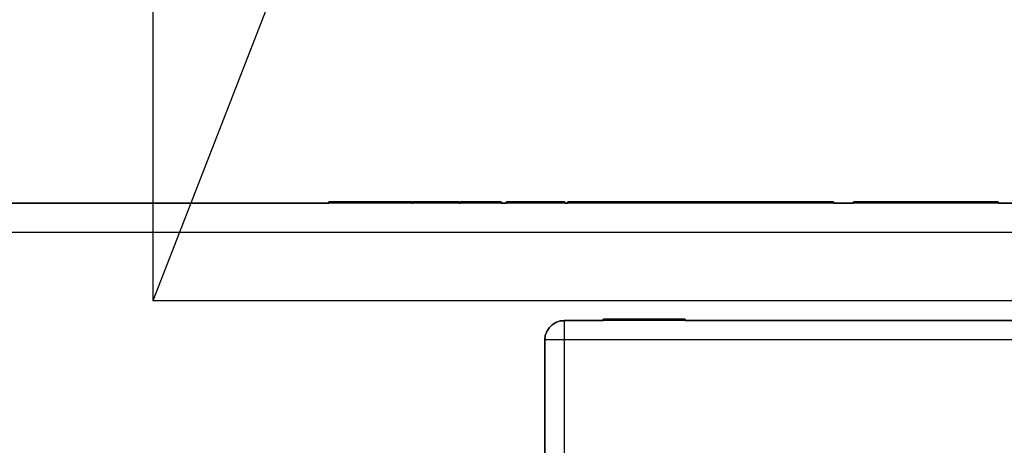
# Model space of a CAD drawing. Header units: inches. Extents: x 0 to 297, y -210 to 0.
# Tile 42 of 82: x 143.387 to 144.645, y -176.2 to -175.656. Entities that reach past the tile are written whole.
import ezdxf

# ---------------------------------------------------------------- set-up
doc = ezdxf.new("R2010")
doc.units = ezdxf.units.IN
doc.header["$MEASUREMENT"] = 0

msp = doc.modelspace()

# ---------------------------------------------------------------- linework, layer by layer
at = {"color": 18, "true_color": 0x000000}
for p, q in [((143.5572, -172.7401), (143.5572, -176.0151)), ((143.7322, -175.5651), (143.5572, -176.0151)), ((142.4993, -175.8901), (143.7823, -175.8901)), ((144.6743, -175.8901), (142.4993, -175.8901)), ((143.7823, -175.8901), (143.7823, -175.8886)), ((143.7823, -175.8886), (143.7873, -175.8886)), ((143.7823, -175.8886), (143.7823, -175.8901)), ((143.7828, -175.8886), (143.7823, -175.8886)), ((143.7833, -175.8886), (143.7828, -175.8886)), ((143.7853, -175.8886), (143.7833, -175.8886)), ((143.7873, -175.8886), (143.7853, -175.8886)), ((143.7873, -175.8886), (143.7908, -175.8886)), ((143.7873, -175.8886), (143.7873, -175.8886)), ((143.7873, -175.8886), (143.7873, -175.8901)), ((143.7908, -175.8886), (143.7873, -175.8886)), ((143.7908, -175.8886), (143.7928, -175.8886)), ((143.7938, -175.8886), (143.7908, -175.8886)), ((143.7908, -175.8886), (143.7908, -175.8901)), ((143.7918, -175.8886), (143.7908, -175.8886)), ((143.7928, -175.8886), (143.7918, -175.8886)), ((143.7928, -175.8886), (143.7938, -175.8886)), ((143.7928, -175.8886), (143.7928, -175.8901)), ((143.7938, -175.8886), (143.7928, -175.8886)), ((143.7938, -175.8886), (143.8073, -175.8886)), ((143.7938, -175.8886), (143.7938, -175.8901)), ((143.7988, -175.8886), (143.7938, -175.8886)), ((143.8108, -175.8886), (143.7988, -175.8886)), ((143.8073, -175.8886), (143.7988, -175.8886)), ((143.8073, -175.8886), (143.8303, -175.8886)), ((143.8108, -175.8886), (143.8073, -175.8886)), ((143.8073, -175.8886), (143.8073, -175.8901)), ((143.8138, -175.8886), (143.8108, -175.8886)), ((143.8188, -175.8886), (143.8138, -175.8886)), ((143.8218, -175.8886), (143.8188, -175.8886)), ((143.8243, -175.8886), (143.8218, -175.8886)), ((143.8243, -175.8886), (143.8218, -175.8886)), ((143.8268, -175.8886), (143.8243, -175.8886)), ((143.8288, -175.8886), (143.8268, -175.8886)), ((143.8313, -175.8886), (143.8268, -175.8886)), ((143.8298, -175.8886), (143.8288, -175.8886)), ((143.8303, -175.8886), (143.8298, -175.8886)), ((143.8303, -175.8886), (143.8313, -175.8886)), ((143.8303, -175.8886), (143.8303, -175.8901)), ((143.8313, -175.8886), (143.8318, -175.8886)), ((143.8313, -175.8886), (143.8313, -175.8901)), ((143.8318, -175.8886), (143.8313, -175.8886)), ((143.8318, -175.8886), (143.8368, -175.8886)), ((143.8318, -175.8886), (143.8318, -175.8901)), ((143.8368, -175.8886), (143.8318, -175.8886)), ((143.8368, -175.8886), (143.8848, -175.8886)), ((143.8368, -175.8886), (143.8368, -175.8901)), ((143.8848, -175.8886), (143.8368, -175.8886)), ((143.8848, -175.8886), (143.8888, -175.8886)), ((143.8848, -175.8886), (143.8848, -175.8901)), ((143.8888, -175.8886), (143.8848, -175.8886)), ((143.8888, -175.8886), (143.8888, -175.8901)), ((143.8888, -175.8886), (143.8888, -175.8901)), ((143.8888, -175.8901), (143.8893, -175.8901)), ((143.8893, -175.8901), (143.8893, -175.8886)), ((143.8893, -175.8886), (143.9078, -175.8886)), ((143.8893, -175.8886), (143.8893, -175.8901)), ((143.9078, -175.8886), (143.8893, -175.8886)), ((143.9078, -175.8886), (143.9318, -175.8886)), ((143.9078, -175.8886), (143.9078, -175.8901)), ((143.9318, -175.8886), (143.9078, -175.8886)), ((143.9318, -175.8886), (143.9488, -175.8886)), ((143.9318, -175.8886), (143.9318, -175.8901)), ((143.9488, -175.8886), (143.9318, -175.8886)), ((143.9488, -175.8886), (143.9488, -175.8901)), ((143.9488, -175.8886), (143.9488, -175.8901)), ((143.9488, -175.8901), (143.9498, -175.8901)), ((143.9498, -175.8901), (143.9498, -175.8886)), ((143.9498, -175.8886), (143.9518, -175.8886)), ((143.9498, -175.8886), (143.9498, -175.8901)), ((143.9518, -175.8886), (143.9498, -175.8886)), ((143.9518, -175.8886), (143.9533, -175.8886)), ((143.9518, -175.8886), (143.9518, -175.8901)), ((143.9528, -175.8886), (143.9518, -175.8886)), ((143.9533, -175.8886), (143.9528, -175.8886)), ((143.9533, -175.8886), (143.9573, -175.8886)), ((143.9533, -175.8886), (143.9533, -175.8901)), ((143.9573, -175.8886), (143.9533, -175.8886)), ((143.9573, -175.8886), (144.0023, -175.8886)), ((143.9573, -175.8886), (143.9573, -175.8901)), ((144.0023, -175.8886), (143.9573, -175.8886)), ((144.0023, -175.8886), (144.0023, -175.8901)), ((144.0023, -175.8886), (144.0023, -175.8901)), ((144.0023, -175.8901), (144.0093, -175.8901)), ((144.0093, -175.8901), (144.0093, -175.8886)), ((144.0093, -175.8886), (144.0253, -175.8886)), ((144.0093, -175.8886), (144.0093, -175.8901)), ((144.0253, -175.8886), (144.0093, -175.8886)), ((144.0253, -175.8886), (144.0463, -175.8886)), ((144.0253, -175.8886), (144.0253, -175.8901)), ((144.0463, -175.8886), (144.0253, -175.8886)), ((144.0463, -175.8886), (144.0653, -175.8886)), ((144.0463, -175.8886), (144.0463, -175.8901)), ((144.0653, -175.8886), (144.0463, -175.8886)), ((144.0653, -175.8886), (144.0838, -175.8886)), ((144.0653, -175.8886), (144.0653, -175.8901)), ((144.0838, -175.8886), (144.0653, -175.8886)), ((144.0838, -175.8886), (144.0838, -175.8901)), ((144.0838, -175.8886), (144.0838, -175.8901)), ((144.0838, -175.8901), (144.0873, -175.8901)), ((144.0873, -175.8901), (144.0873, -175.8886)), ((144.0873, -175.8886), (144.1058, -175.8886)), ((144.0873, -175.8886), (144.0873, -175.8901)), ((144.1058, -175.8886), (144.0873, -175.8886)), ((144.1058, -175.8886), (144.1153, -175.8886)), ((144.1058, -175.8886), (144.1058, -175.8901)), ((144.1073, -175.8886), (144.1058, -175.8886)), ((144.1113, -175.8886), (144.1073, -175.8886)), ((144.1153, -175.8886), (144.1113, -175.8886)), ((144.1153, -175.8886), (144.1248, -175.8886)), ((144.1193, -175.8886), (144.1153, -175.8886)), ((144.1153, -175.8886), (144.1153, -175.8901)), ((144.1223, -175.8886), (144.1193, -175.8886)), ((144.1243, -175.8886), (144.1223, -175.8886)), ((144.1248, -175.8886), (144.1243, -175.8886)), ((144.1248, -175.8886), (144.1458, -175.8886)), ((144.1248, -175.8886), (144.1248, -175.8901)), ((144.1488, -175.8886), (144.1248, -175.8886)), ((144.1458, -175.8886), (144.1498, -175.8886)), ((144.1458, -175.8886), (144.1458, -175.8901)), ((144.1463, -175.8886), (144.1458, -175.8886)), ((144.1473, -175.8886), (144.1463, -175.8886)), ((144.1493, -175.8886), (144.1473, -175.8886)), ((144.1498, -175.8886), (144.1488, -175.8886)), ((144.1488, -175.8886), (144.1488, -175.8886)), ((144.1498, -175.8886), (144.1493, -175.8886)), ((144.1498, -175.8886), (144.1543, -175.8886)), ((144.1498, -175.8886), (144.1498, -175.8901)), ((144.1543, -175.8886), (144.1498, -175.8886)), ((144.1553, -175.8886), (144.1498, -175.8886)), ((144.1523, -175.8886), (144.1523, -175.8886)), ((144.1528, -175.8886), (144.1523, -175.8886)), ((144.1538, -175.8886), (144.1528, -175.8886)), ((144.1553, -175.8886), (144.1538, -175.8886)), ((144.1543, -175.8886), (144.1553, -175.8886)), ((144.1543, -175.8886), (144.1543, -175.8901)), ((144.1553, -175.8886), (144.1543, -175.8886)), ((144.1553, -175.8886), (144.1573, -175.8886)), ((144.1573, -175.8886), (144.1553, -175.8886)), ((144.1553, -175.8886), (144.1553, -175.8901)), ((144.1563, -175.8886), (144.1553, -175.8886)), ((144.1578, -175.8886), (144.1553, -175.8886)), ((144.1573, -175.8886), (144.1563, -175.8886)), ((144.1573, -175.8886), (144.1708, -175.8886)), ((144.1573, -175.8886), (144.1573, -175.8901)), ((144.1588, -175.8886), (144.1573, -175.8886)), ((144.1613, -175.8886), (144.1578, -175.8886)), ((144.1738, -175.8886), (144.1588, -175.8886)), ((144.1613, -175.8886), (144.1588, -175.8886)), ((144.1708, -175.8886), (144.1613, -175.8886)), ((144.1653, -175.8886), (144.1613, -175.8886)), ((144.1748, -175.8886), (144.1653, -175.8886)), ((144.1708, -175.8886), (144.1928, -175.8886)), ((144.1738, -175.8886), (144.1708, -175.8886)), ((144.1708, -175.8886), (144.1708, -175.8901)), ((144.1773, -175.8886), (144.1738, -175.8886)), ((144.1773, -175.8886), (144.1743, -175.8886)), ((144.2063, -175.8886), (144.1748, -175.8886)), ((144.1748, -175.8886), (144.1748, -175.8886)), ((144.1818, -175.8886), (144.1773, -175.8886)), ((144.1848, -175.8886), (144.1818, -175.8886)), ((144.1873, -175.8886), (144.1848, -175.8886)), ((144.1873, -175.8886), (144.1848, -175.8886)), ((144.1898, -175.8886), (144.1873, -175.8886)), ((144.1913, -175.8886), (144.1898, -175.8886)), ((144.1938, -175.8886), (144.1898, -175.8886)), ((144.1923, -175.8886), (144.1913, -175.8886)), ((144.1928, -175.8886), (144.1923, -175.8886)), ((144.1928, -175.8886), (144.1938, -175.8886)), ((144.1928, -175.8886), (144.1928, -175.8901)), ((144.1938, -175.8886), (144.1953, -175.8886)), ((144.1938, -175.8886), (144.1938, -175.8901)), ((144.1953, -175.8886), (144.1938, -175.8886)), ((144.1953, -175.8886), (144.2013, -175.8886)), ((144.1958, -175.8886), (144.1953, -175.8886)), ((144.1953, -175.8886), (144.1953, -175.8901)), ((144.1968, -175.8886), (144.1958, -175.8886)), ((144.1988, -175.8886), (144.1968, -175.8886)), ((144.2003, -175.8886), (144.1988, -175.8886)), ((144.2013, -175.8886), (144.2003, -175.8886)), ((144.2013, -175.8886), (144.2223, -175.8886)), ((144.2013, -175.8886), (144.2013, -175.8901)), ((144.2223, -175.8886), (144.2013, -175.8886)), ((144.2108, -175.8886), (144.2063, -175.8886)), ((144.2063, -175.8886), (144.2063, -175.8886)), ((144.2108, -175.8886), (144.2108, -175.8886)), ((144.2588, -175.8886), (144.2108, -175.8886)), ((144.2223, -175.8886), (144.2338, -175.8886)), ((144.2223, -175.8886), (144.2223, -175.8901)), ((144.2338, -175.8886), (144.2223, -175.8886)), ((144.2338, -175.8886), (144.2518, -175.8886)), ((144.2338, -175.8886), (144.2338, -175.8901)), ((144.2518, -175.8886), (144.2338, -175.8886)), ((144.2518, -175.8886), (144.2548, -175.8886)), ((144.2518, -175.8886), (144.2518, -175.8901)), ((144.2543, -175.8886), (144.2518, -175.8886)), ((144.2548, -175.8886), (144.2543, -175.8886)), ((144.2548, -175.8886), (144.2768, -175.8886)), ((144.2548, -175.8886), (144.2548, -175.8901)), ((144.2768, -175.8886), (144.2548, -175.8886)), ((144.2588, -175.8886), (144.2588, -175.8886)), ((144.2628, -175.8886), (144.2588, -175.8886)), ((144.2638, -175.8886), (144.2628, -175.8886)), ((144.2628, -175.8886), (144.2628, -175.8886)), ((144.2653, -175.8886), (144.2638, -175.8886)), ((144.2653, -175.8886), (144.2653, -175.8886)), ((144.2693, -175.8886), (144.2653, -175.8886)), ((144.2693, -175.8886), (144.2693, -175.8886)), ((144.2713, -175.8886), (144.2693, -175.8886)), ((144.2733, -175.8886), (144.2713, -175.8886)), ((144.2713, -175.8886), (144.2713, -175.8886)), ((144.2718, -175.8886), (144.2713, -175.8886)), ((144.2733, -175.8886), (144.2718, -175.8886)), ((144.2733, -175.8886), (144.2733, -175.8886)), ((144.2773, -175.8886), (144.2733, -175.8886)), ((144.2768, -175.8886), (144.2843, -175.8886)), ((144.2768, -175.8886), (144.2768, -175.8901)), ((144.2843, -175.8886), (144.2768, -175.8886)), ((144.2888, -175.8886), (144.2773, -175.8886)), ((144.2853, -175.8886), (144.2773, -175.8886)), ((144.2843, -175.8886), (144.2903, -175.8886)), ((144.2843, -175.8886), (144.2843, -175.8901)), ((144.2903, -175.8886), (144.2843, -175.8886)), ((144.2888, -175.8886), (144.2853, -175.8886)), ((144.2853, -175.8886), (144.2853, -175.8886)), ((144.2923, -175.8886), (144.2888, -175.8886)), ((144.2903, -175.8886), (144.3168, -175.8886)), ((144.2903, -175.8886), (144.2903, -175.8901)), ((144.3168, -175.8886), (144.2903, -175.8886)), ((144.2923, -175.8886), (144.2903, -175.8886)), ((144.2968, -175.8886), (144.2923, -175.8886)), ((144.3003, -175.8886), (144.2968, -175.8886)), ((144.3028, -175.8886), (144.3003, -175.8886)), ((144.3028, -175.8886), (144.3003, -175.8886)), ((144.3053, -175.8886), (144.3028, -175.8886)), ((144.3068, -175.8886), (144.3053, -175.8886)), ((144.3093, -175.8886), (144.3053, -175.8886)), ((144.3083, -175.8886), (144.3068, -175.8886)), ((144.3083, -175.8886), (144.3083, -175.8886)), ((144.3083, -175.8886), (144.3083, -175.8886)), ((144.3093, -175.8886), (144.3093, -175.8886)), ((144.3113, -175.8886), (144.3093, -175.8886)), ((144.3113, -175.8886), (144.3113, -175.8886)), ((144.3133, -175.8886), (144.3133, -175.8886)), ((144.3313, -175.8886), (144.3133, -175.8886)), ((144.3168, -175.8886), (144.3178, -175.8886)), ((144.3178, -175.8886), (144.3168, -175.8886)), ((144.3168, -175.8886), (144.3168, -175.8901)), ((144.3178, -175.8886), (144.3198, -175.8886)), ((144.3178, -175.8886), (144.3178, -175.8901)), ((144.3198, -175.8886), (144.3178, -175.8886)), ((144.3198, -175.8886), (144.3248, -175.8886)), ((144.3198, -175.8886), (144.3198, -175.8901)), ((144.3248, -175.8886), (144.3198, -175.8886)), ((144.3248, -175.8886), (144.3553, -175.8886)), ((144.3248, -175.8886), (144.3248, -175.8901)), ((144.3598, -175.8886), (144.3248, -175.8886)), ((144.3313, -175.8886), (144.3313, -175.8886)), ((144.3563, -175.8886), (144.3313, -175.8886)), ((144.3553, -175.8886), (144.3598, -175.8886)), ((144.3553, -175.8886), (144.3553, -175.8901)), ((144.3598, -175.8886), (144.3553, -175.8886)), ((144.3563, -175.8886), (144.3563, -175.8886)), ((144.3728, -175.8886), (144.3563, -175.8886)), ((144.3598, -175.8886), (144.4223, -175.8886)), ((144.3598, -175.8886), (144.3598, -175.8901)), ((144.4223, -175.8886), (144.3598, -175.8886)), ((144.3728, -175.8886), (144.3728, -175.8886)), ((144.3793, -175.8886), (144.3793, -175.8886)), ((144.4043, -175.8886), (144.3793, -175.8886)), ((144.4043, -175.8886), (144.4043, -175.8886)), ((144.4223, -175.8886), (144.4268, -175.8886)), ((144.4223, -175.8886), (144.4223, -175.8901)), ((144.4268, -175.8886), (144.4223, -175.8886)), ((144.4268, -175.8886), (144.4268, -175.8901)), ((144.4268, -175.8886), (144.4268, -175.8901)), ((144.4268, -175.8901), (144.4523, -175.8901)), ((144.4523, -175.8901), (144.4523, -175.8886)), ((144.4523, -175.8886), (144.4548, -175.8886)), ((144.4523, -175.8886), (144.4523, -175.8901)), ((144.4548, -175.8886), (144.4523, -175.8886)), ((144.4548, -175.8886), (144.4593, -175.8886)), ((144.4573, -175.8886), (144.4548, -175.8886)), ((144.4548, -175.8886), (144.4548, -175.8901)), ((144.4593, -175.8886), (144.4573, -175.8886)), ((144.4593, -175.8886), (144.4623, -175.8886)), ((144.4608, -175.8886), (144.4593, -175.8886)), ((144.4593, -175.8886), (144.4593, -175.8901)), ((144.4618, -175.8886), (144.4608, -175.8886)), ((144.4623, -175.8886), (144.4618, -175.8886)), ((144.4623, -175.8886), (144.4978, -175.8886)), ((144.4623, -175.8886), (144.4623, -175.8901)), ((144.4978, -175.8886), (144.4623, -175.8886)), ((144.4978, -175.8886), (144.4998, -175.8886)), ((144.4978, -175.8886), (144.4978, -175.8901)), ((144.4998, -175.8886), (144.4978, -175.8886)), ((144.5013, -175.8886), (144.4978, -175.8886)), ((144.4998, -175.8886), (144.5013, -175.8886)), ((144.5013, -175.8886), (144.4998, -175.8886)), ((144.4998, -175.8886), (144.4998, -175.8901)), ((144.5013, -175.8886), (144.5098, -175.8886)), ((144.5013, -175.8886), (144.5013, -175.8901)), ((144.5098, -175.8886), (144.5013, -175.8886)), ((144.5058, -175.8886), (144.5058, -175.8886)), ((144.5063, -175.8886), (144.5058, -175.8886)), ((144.5098, -175.8886), (144.5183, -175.8886)), ((144.5183, -175.8886), (144.5098, -175.8886)), ((144.5098, -175.8886), (144.5098, -175.8901)), ((144.5183, -175.8886), (144.5198, -175.8886)), ((144.5228, -175.8886), (144.5183, -175.8886)), ((144.5183, -175.8886), (144.5183, -175.8901)), ((144.5198, -175.8886), (144.5183, -175.8886)), ((144.5198, -175.8886), (144.5213, -175.8886)), ((144.5213, -175.8886), (144.5198, -175.8886)), ((144.5198, -175.8886), (144.5198, -175.8901)), ((144.5213, -175.8886), (144.5228, -175.8886)), ((144.5213, -175.8886), (144.5213, -175.8901)), ((144.5228, -175.8886), (144.5303, -175.8886)), ((144.5303, -175.8886), (144.5228, -175.8886)), ((144.5228, -175.8886), (144.5228, -175.8901)), ((144.5303, -175.8886), (144.5228, -175.8886)), ((144.5303, -175.8886), (144.5313, -175.8886)), ((144.5373, -175.8886), (144.5303, -175.8886)), ((144.5303, -175.8886), (144.5303, -175.8901)), ((144.5313, -175.8886), (144.5373, -175.8886)), ((144.5313, -175.8886), (144.5313, -175.8901)), ((144.5328, -175.8886), (144.5313, -175.8886)), ((144.5373, -175.8886), (144.5328, -175.8886)), ((144.5373, -175.8886), (144.5428, -175.8886)), ((144.5428, -175.8886), (144.5373, -175.8886)), ((144.5373, -175.8886), (144.5373, -175.8901)), ((144.5428, -175.8886), (144.5858, -175.8886)), ((144.5428, -175.8886), (144.5428, -175.8901)), ((144.5858, -175.8886), (144.5428, -175.8886)), ((144.5858, -175.8886), (144.6373, -175.8886)), ((144.5858, -175.8886), (144.5858, -175.8901)), ((144.6373, -175.8886), (144.5858, -175.8886)), ((144.6373, -175.8886), (144.6373, -175.8901)), ((144.6373, -175.8886), (144.6373, -175.8901)), ((144.6373, -175.8901), (144.6743, -175.8901)), ((144.6743, -175.9276), (142.4993, -175.9276)), ((145.2572, -176.0151), (143.5572, -176.0151)), ((144.0675, -176.0456), (144.072, -176.0426)), ((144.072, -176.0426), (144.0675, -176.0456)), ((144.072, -176.0426), (144.0775, -176.0406)), ((144.0775, -176.0406), (144.072, -176.0426)), ((144.083, -176.0401), (144.0775, -176.0406)), ((144.0775, -176.0406), (144.083, -176.0406)), ((144.083, -176.0406), (144.083, -176.0401)), ((144.083, -176.0401), (144.1325, -176.0401)), ((144.833, -176.0401), (144.083, -176.0401)), ((144.083, -176.0406), (144.083, -176.0401)), ((144.083, -176.0406), (144.083, -176.0426)), ((144.083, -176.0426), (144.083, -176.0456)), ((144.1325, -176.0401), (144.1325, -176.0386)), ((144.1325, -176.0386), (144.1345, -176.0386)), ((144.1325, -176.0386), (144.1325, -176.0401)), ((144.1325, -176.0386), (144.1325, -176.0386)), ((144.1325, -176.0386), (144.1325, -176.0401)), ((144.133, -176.0386), (144.1325, -176.0386)), ((144.1325, -176.0386), (144.1325, -176.0401)), ((144.133, -176.0386), (144.1325, -176.0386)), ((144.1335, -176.0386), (144.133, -176.0386)), ((144.1335, -176.0386), (144.133, -176.0386)), ((144.133, -176.0386), (144.133, -176.0386)), ((144.1345, -176.0386), (144.1335, -176.0386)), ((144.1345, -176.0386), (144.1375, -176.0386)), ((144.1345, -176.0386), (144.1345, -176.0401)), ((144.1375, -176.0386), (144.1345, -176.0386)), ((144.1375, -176.0386), (144.1395, -176.0386)), ((144.1415, -176.0386), (144.1375, -176.0386)), ((144.1385, -176.0386), (144.1375, -176.0386)), ((144.1385, -176.0386), (144.1375, -176.0386)), ((144.1375, -176.0386), (144.1375, -176.0401)), ((144.139, -176.0386), (144.1385, -176.0386)), ((144.1405, -176.0386), (144.139, -176.0386)), ((144.1395, -176.0386), (144.139, -176.0386)), ((144.1395, -176.0386), (144.144, -176.0386)), ((144.1395, -176.0386), (144.1395, -176.0386)), ((144.14, -176.0386), (144.1395, -176.0386)), ((144.1395, -176.0386), (144.1395, -176.0386)), ((144.1395, -176.0386), (144.1395, -176.0401)), ((144.1395, -176.0386), (144.1395, -176.0386)), ((144.141, -176.0386), (144.14, -176.0386)), ((144.141, -176.0386), (144.14, -176.0386)), ((144.1415, -176.0386), (144.141, -176.0386)), ((144.142, -176.0386), (144.1415, -176.0386)), ((144.1415, -176.0386), (144.1415, -176.0386)), ((144.143, -176.0386), (144.142, -176.0386)), ((144.15, -176.0386), (144.1425, -176.0386)), ((144.144, -176.0386), (144.143, -176.0386)), ((144.144, -176.0386), (144.143, -176.0386)), ((144.144, -176.0386), (144.145, -176.0386)), ((144.145, -176.0386), (144.144, -176.0386)), ((144.144, -176.0386), (144.144, -176.0401)), ((144.145, -176.0386), (144.1685, -176.0386)), ((144.145, -176.0386), (144.145, -176.0401)), ((144.1685, -176.0386), (144.145, -176.0386)), ((144.1685, -176.0386), (144.1805, -176.0386)), ((144.1805, -176.0386), (144.1685, -176.0386)), ((144.1685, -176.0386), (144.1685, -176.0401)), ((144.173, -176.0386), (144.171, -176.0386)), ((144.1755, -176.0386), (144.173, -176.0386)), ((144.1805, -176.0386), (144.1755, -176.0386)), ((144.1805, -176.0386), (144.1755, -176.0386)), ((144.1755, -176.0386), (144.1755, -176.0386)), ((144.1805, -176.0386), (144.182, -176.0386)), ((144.182, -176.0386), (144.1805, -176.0386)), ((144.1805, -176.0386), (144.1805, -176.0401)), ((144.182, -176.0386), (144.183, -176.0386)), ((144.183, -176.0386), (144.182, -176.0386)), ((144.182, -176.0386), (144.182, -176.0401)), ((144.183, -176.0386), (144.182, -176.0386)), ((144.183, -176.0386), (144.185, -176.0386)), ((144.184, -176.0386), (144.183, -176.0386)), ((144.183, -176.0386), (144.183, -176.0401)), ((144.1845, -176.0386), (144.184, -176.0386)), ((144.1845, -176.0386), (144.184, -176.0386)), ((144.1865, -176.0386), (144.1845, -176.0386)), ((144.185, -176.0386), (144.1845, -176.0386)), ((144.185, -176.0386), (144.1865, -176.0386)), ((144.185, -176.0386), (144.185, -176.0386)), ((144.185, -176.0386), (144.185, -176.0401)), ((144.185, -176.0386), (144.185, -176.0386)), ((144.185, -176.0386), (144.185, -176.0401)), ((144.1855, -176.0386), (144.185, -176.0386)), ((144.1865, -176.0386), (144.1855, -176.0386)), ((144.1865, -176.0386), (144.19, -176.0386)), ((144.1865, -176.0386), (144.1865, -176.0401)), ((144.19, -176.0386), (144.1865, -176.0386)), ((144.19, -176.0386), (144.192, -176.0386)), ((144.193, -176.0386), (144.19, -176.0386)), ((144.1905, -176.0386), (144.19, -176.0386)), ((144.194, -176.0386), (144.19, -176.0386)), ((144.19, -176.0386), (144.19, -176.0401)), ((144.1915, -176.0386), (144.1905, -176.0386)), ((144.192, -176.0386), (144.1915, -176.0386)), ((144.192, -176.0386), (144.194, -176.0386)), ((144.192, -176.0386), (144.192, -176.0386)), ((144.192, -176.0386), (144.192, -176.0401)), ((144.1925, -176.0386), (144.192, -176.0386)), ((144.192, -176.0386), (144.192, -176.0386)), ((144.192, -176.0386), (144.192, -176.0386)), ((144.193, -176.0386), (144.1925, -176.0386)), ((144.1935, -176.0386), (144.193, -176.0386)), ((144.194, -176.0386), (144.1935, -176.0386)), ((144.194, -176.0386), (144.1935, -176.0386)), ((144.194, -176.0386), (144.2105, -176.0386)), ((144.2105, -176.0386), (144.194, -176.0386)), ((144.194, -176.0386), (144.194, -176.0401)), ((144.194, -176.0386), (144.194, -176.0386)), ((144.194, -176.0386), (144.194, -176.0386)), ((144.194, -176.0386), (144.194, -176.0386)), ((144.194, -176.0386), (144.194, -176.0386)), ((144.194, -176.0386), (144.194, -176.0386)), ((144.194, -176.0386), (144.194, -176.0386)), ((144.194, -176.0401), (144.194, -176.0401)), ((144.194, -176.0401), (144.194, -176.0401)), ((144.194, -176.0401), (144.194, -176.0401)), ((144.194, -176.0401), (144.194, -176.0401)), ((144.2105, -176.0386), (144.213, -176.0386)), ((144.2165, -176.0386), (144.2105, -176.0386)), ((144.2105, -176.0386), (144.2105, -176.0401)), ((144.213, -176.0386), (144.2105, -176.0386)), ((144.227, -176.0386), (144.2105, -176.0386)), ((144.213, -176.0386), (144.215, -176.0386)), ((144.214, -176.0386), (144.213, -176.0386)), ((144.213, -176.0386), (144.213, -176.0401)), ((144.2145, -176.0386), (144.214, -176.0386)), ((144.215, -176.0386), (144.2145, -176.0386)), ((144.215, -176.0386), (144.237, -176.0386)), ((144.215, -176.0386), (144.215, -176.0386)), ((144.215, -176.0386), (144.215, -176.0401)), ((144.222, -176.0386), (144.2165, -176.0386)), ((144.227, -176.0386), (144.222, -176.0386)), ((144.231, -176.0386), (144.227, -176.0386)), ((144.2345, -176.0386), (144.231, -176.0386)), ((144.2365, -176.0386), (144.2345, -176.0386)), ((144.237, -176.0386), (144.2365, -176.0386)), ((144.237, -176.0386), (144.2375, -176.0386)), ((144.237, -176.0386), (144.237, -176.0401)), ((144.2375, -176.0386), (144.237, -176.0386)), ((144.2375, -176.0386), (144.2375, -176.0401)), ((144.2375, -176.0386), (144.2375, -176.0401)), ((144.2375, -176.0401), (144.833, -176.0401)), ((144.0585, -176.0596), (144.0605, -176.0541)), ((144.0605, -176.0541), (144.0585, -176.0596)), ((144.0605, -176.0541), (144.0635, -176.0496)), ((144.0635, -176.0496), (144.0605, -176.0541)), ((144.0635, -176.0496), (144.0675, -176.0456)), ((144.0675, -176.0456), (144.0635, -176.0496)), ((144.083, -176.0456), (144.083, -176.0496)), ((144.083, -176.0496), (144.083, -176.0541)), ((144.083, -176.0541), (144.083, -176.0596)), ((144.058, -176.0651), (144.0585, -176.0596)), ((144.0585, -176.0596), (144.058, -176.0651)), ((144.058, -176.9151), (144.058, -176.0651)), ((144.058, -176.0651), (144.058, -176.9151)), ((144.0585, -176.0651), (144.058, -176.0651)), ((144.0605, -176.0651), (144.0585, -176.0651)), ((144.0635, -176.0651), (144.0605, -176.0651)), ((144.0675, -176.0651), (144.0635, -176.0651)), ((144.072, -176.0651), (144.0675, -176.0651)), ((144.0775, -176.0651), (144.072, -176.0651)), ((144.083, -176.0651), (144.0775, -176.0651)), ((144.083, -176.0596), (144.083, -176.0651)), ((144.833, -176.0651), (144.083, -176.0651)), ((144.083, -176.0651), (144.083, -176.9151))]:
    msp.add_line(p, q, dxfattribs=at)

doc.saveas('drawing.dxf')
